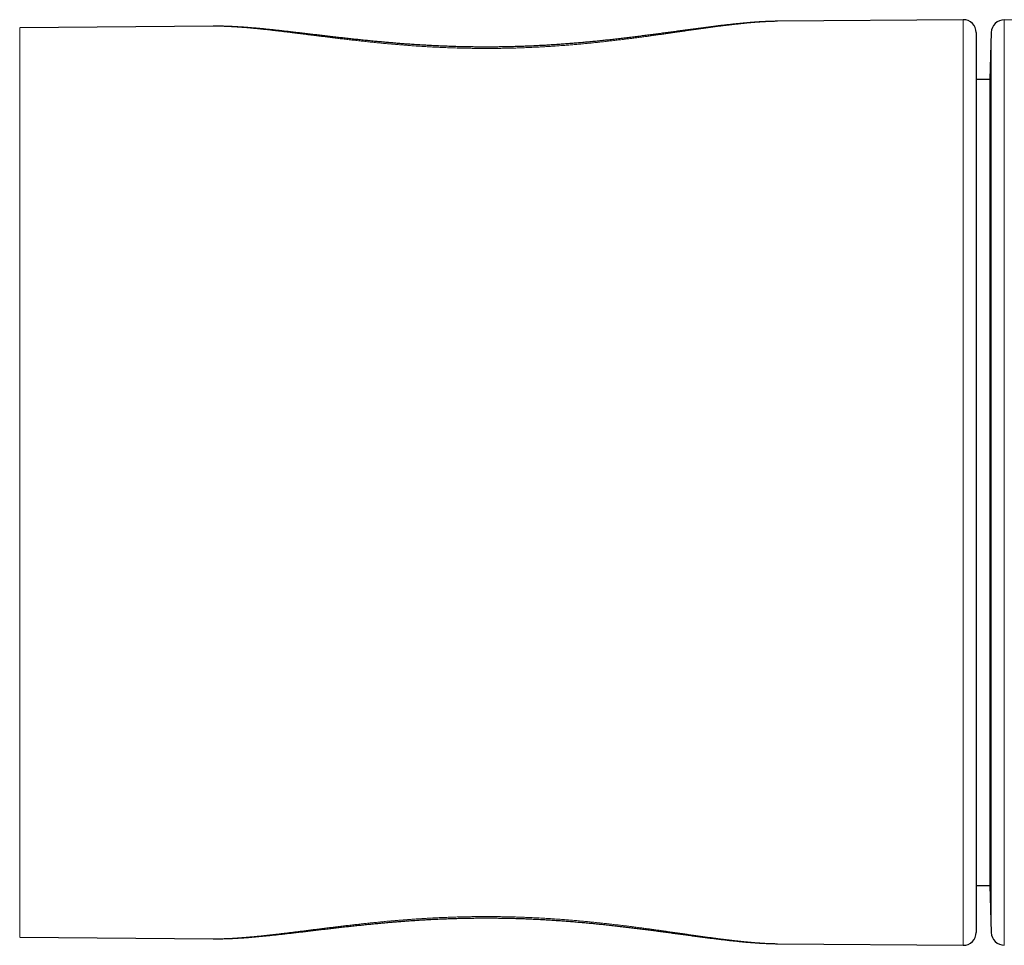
# Model space of a CAD drawing. Header units: millimetres. Extents: x 8 to 424, y 12 to 199.
# Tile 76 of 83: x 182 to 220, y 163 to 199. Entities that reach past the tile are written whole.
import ezdxf

# ---------------------------------------------------------------- set-up
doc = ezdxf.new("R2010")
doc.units = ezdxf.units.MM

msp = doc.modelspace()

# ---------------------------------------------------------------- linework, layer by layer
at = {"color": 7, "linetype": 'Continuous', "lineweight": 30}
for p, q in [((189.048, 198.663), (181.546, 198.597)), ((189.05, 198.663), (189.048, 198.663)), ((189.1, 198.663), (189.05, 198.663)), ((210.942, 198.854), (210.939, 198.854)), ((218.146, 198.917), (210.942, 198.854)), ((268.671, 198.481), (219.739, 198.909)), ((219.739, 198.909), (219.739, 198.909)), ((218.651, 198.417), (218.651, 163.501)), ((219.235, 198.423), (219.183, 196.601)), ((219.235, 198.423), (219.235, 198.423)), ((219.183, 196.601), (218.651, 196.601)), ((218.651, 165.316), (219.183, 165.316)), ((219.183, 165.316), (219.235, 163.494)), ((181.546, 163.32), (189.048, 163.255)), ((189.048, 163.255), (189.049, 163.255)), ((210.94, 163.064), (210.942, 163.064)), ((210.942, 163.064), (218.146, 163.001))]:
    msp.add_line(p, q, dxfattribs=at)
at = {"color": 252, "linetype": 'Continuous', "lineweight": 0}
for p, q in [((218.146, 163.001), (218.146, 198.917)), ((181.546, 198.597), (181.546, 163.32))]:
    msp.add_line(p, q, dxfattribs=at)
at = {"color": 7, "linetype": 'Continuous', "lineweight": 30}
for centre, start, end in [((218.151, 198.417), 0, 90.5), ((219.735, 198.409), 89.4987, 178.4084), ((218.151, 163.501), 269.5, 0), ((219.735, 163.509), 181.6244, 270.5015)]:
    msp.add_arc(centre, 0.5, start, end, dxfattribs=at)
at = {"color": 252, "linetype": 'Continuous', "lineweight": 0}
for points, knots in [([(210.939, 198.854), (210.925, 198.853), (210.867, 198.853), (210.761, 198.851), (210.622, 198.846), (210.478, 198.84), (210.332, 198.831), (210.182, 198.821), (210.029, 198.809), (209.874, 198.796), (209.724, 198.782), (209.581, 198.768), (209.445, 198.753), (209.307, 198.738), (209.167, 198.722), (209.026, 198.705), (208.872, 198.686), (208.706, 198.665), (208.527, 198.641), (208.345, 198.617), (208.161, 198.592), (207.974, 198.566), (207.784, 198.539), (207.591, 198.512), (207.396, 198.484), (207.199, 198.456), (207.01, 198.429), (206.83, 198.403), (206.658, 198.379), (206.485, 198.354), (206.311, 198.33), (206.135, 198.306), (205.965, 198.282), (205.802, 198.26), (205.645, 198.239), (205.488, 198.219), (205.329, 198.198), (205.169, 198.178), (205, 198.157), (204.82, 198.135), (204.63, 198.112), (204.439, 198.09), (204.246, 198.068), (204.052, 198.047), (203.857, 198.027), (203.661, 198.007), (203.461, 197.987), (203.258, 197.968), (203.052, 197.95), (202.844, 197.933), (202.636, 197.917), (202.426, 197.901), (202.229, 197.887), (202.044, 197.876), (201.871, 197.865), (201.698, 197.856), (201.507, 197.846), (201.298, 197.836), (201.07, 197.827), (200.842, 197.819), (200.614, 197.813), (200.384, 197.807), (200.154, 197.804), (199.924, 197.801), (199.699, 197.8), (199.479, 197.801), (199.263, 197.802), (199.048, 197.805), (198.833, 197.809), (198.618, 197.814), (198.403, 197.82), (198.189, 197.828), (197.99, 197.836), (197.807, 197.844), (197.639, 197.852), (197.472, 197.861), (197.305, 197.871), (197.139, 197.881), (196.957, 197.893), (196.76, 197.906), (196.548, 197.922), (196.337, 197.939), (196.128, 197.956), (195.919, 197.974), (195.711, 197.994), (195.503, 198.013), (195.297, 198.034), (195.092, 198.055), (194.888, 198.077), (194.684, 198.099), (194.481, 198.122), (194.28, 198.145), (194.08, 198.168), (193.882, 198.192), (193.685, 198.216), (193.489, 198.24), (193.295, 198.264), (193.103, 198.288), (192.926, 198.31), (192.764, 198.33), (192.617, 198.349), (192.47, 198.367), (192.325, 198.386), (192.181, 198.404), (192.031, 198.422), (191.874, 198.442), (191.711, 198.461), (191.55, 198.48), (191.39, 198.499), (191.233, 198.517), (191.077, 198.534), (190.923, 198.55), (190.77, 198.566), (190.616, 198.581), (190.464, 198.595), (190.313, 198.608), (190.165, 198.619), (190.019, 198.63), (189.884, 198.639), (189.76, 198.645), (189.646, 198.651), (189.534, 198.656), (189.424, 198.659), (189.315, 198.662), (189.209, 198.663), (189.12, 198.663), (189.068, 198.663), (189.05, 198.663)], [0, 0, 0, 0, 0.002799, 0.011717, 0.020635, 0.029654, 0.038674, 0.047693, 0.056737, 0.065783, 0.074827, 0.082372, 0.089917, 0.097462, 0.10502, 0.11258, 0.120138, 0.129319, 0.138501, 0.147684, 0.156866, 0.166046, 0.175295, 0.184546, 0.193797, 0.203048, 0.212297, 0.2201, 0.227904, 0.235707, 0.243525, 0.251344, 0.259162, 0.265961, 0.272759, 0.279558, 0.286366, 0.293175, 0.299984, 0.307941, 0.3159, 0.323858, 0.331815, 0.339803, 0.347793, 0.355782, 0.36377, 0.37206, 0.38035, 0.38864, 0.396951, 0.405262, 0.413573, 0.420353, 0.427132, 0.433917, 0.440702, 0.449577, 0.458454, 0.46733, 0.476205, 0.48513, 0.494056, 0.502982, 0.511906, 0.520267, 0.52863, 0.536993, 0.545354, 0.553756, 0.56216, 0.570564, 0.578966, 0.585576, 0.592186, 0.598796, 0.605416, 0.612037, 0.618658, 0.627177, 0.635699, 0.644221, 0.652743, 0.661262, 0.669844, 0.678427, 0.687011, 0.695594, 0.704176, 0.712864, 0.721555, 0.730246, 0.738936, 0.747625, 0.756373, 0.765124, 0.773874, 0.782625, 0.791374, 0.798285, 0.805198, 0.812109, 0.819032, 0.825954, 0.832877, 0.840965, 0.849054, 0.857143, 0.865231, 0.873349, 0.881468, 0.889588, 0.897706, 0.906123, 0.914541, 0.922959, 0.931396, 0.939834, 0.948271, 0.95515, 0.962029, 0.968913, 0.975798, 0.982667, 0.989536, 0.996405, 1, 1, 1, 1]), ([(219.739, 198.909), (219.739, 198.908), (219.739, 198.908), (219.739, 198.902), (219.739, 198.893), (219.739, 198.881), (219.739, 198.864), (219.739, 198.844), (219.739, 198.819), (219.739, 198.79), (219.739, 198.756), (219.739, 198.718), (219.739, 198.68), (219.739, 198.643), (219.739, 198.608), (219.739, 198.572), (219.739, 198.533), (219.739, 198.492), (219.739, 198.446), (219.739, 198.396), (219.739, 198.341), (219.739, 198.284), (219.739, 198.223), (219.739, 198.16), (219.739, 198.094), (219.739, 198.025), (219.739, 197.953), (219.739, 197.878), (219.739, 197.8), (219.739, 197.719), (219.739, 197.635), (219.739, 197.548), (219.739, 197.459), (219.739, 197.366), (219.739, 197.275), (219.739, 197.185), (219.739, 197.097), (219.739, 197.006), (219.739, 196.914), (219.739, 196.819), (219.739, 196.723), (219.739, 196.627), (219.739, 196.531), (219.739, 196.432), (219.739, 196.332), (219.739, 196.229), (219.739, 196.12), (219.739, 196.003), (219.739, 195.879), (219.739, 195.752), (219.739, 195.623), (219.739, 195.492), (219.739, 195.358), (219.739, 195.221), (219.739, 195.082), (219.739, 194.94), (219.739, 194.794), (219.739, 194.646), (219.739, 194.496), (219.739, 194.343), (219.739, 194.188), (219.739, 194.031), (219.739, 193.878), (219.739, 193.729), (219.739, 193.585), (219.739, 193.439), (219.739, 193.291), (219.739, 193.142), (219.739, 192.993), (219.739, 192.845), (219.739, 192.697), (219.739, 192.548), (219.739, 192.397), (219.739, 192.245), (219.739, 192.084), (219.739, 191.914), (219.739, 191.734), (219.739, 191.553), (219.739, 191.37), (219.739, 191.185), (219.739, 190.998), (219.739, 190.81), (219.739, 190.619), (219.739, 190.425), (219.739, 190.229), (219.739, 190.031), (219.739, 189.831), (219.739, 189.63), (219.739, 189.427), (219.739, 189.223), (219.739, 189.025), (219.739, 188.834), (219.739, 188.65), (219.739, 188.465), (219.739, 188.279), (219.739, 188.092), (219.739, 187.905), (219.739, 187.719), (219.739, 187.533), (219.739, 187.346), (219.739, 187.158), (219.739, 186.969), (219.739, 186.758), (219.739, 186.525), (219.739, 186.269), (219.739, 186.012), (219.739, 185.754), (219.739, 185.494), (219.739, 185.233), (219.739, 184.971), (219.739, 184.708), (219.739, 184.444), (219.739, 184.179), (219.739, 183.914), (219.739, 183.648), (219.739, 183.381), (219.739, 183.112), (219.739, 182.843), (219.739, 182.574), (219.739, 182.304), (219.739, 182.04), (219.739, 181.783), (219.739, 181.533), (219.739, 181.283), (219.739, 181.033), (219.739, 180.782), (219.739, 180.532), (219.739, 180.282), (219.739, 180.032), (219.739, 179.782), (219.739, 179.531), (219.739, 179.278), (219.739, 179.024), (219.739, 178.771), (219.739, 178.517), (219.739, 178.283), (219.739, 178.067), (219.739, 177.869), (219.739, 177.672), (219.739, 177.475), (219.739, 177.278), (219.739, 177.06), (219.739, 176.821), (219.739, 176.56), (219.739, 176.3), (219.739, 176.041), (219.739, 175.783), (219.739, 175.525), (219.739, 175.269), (219.739, 175.014), (219.739, 174.761), (219.739, 174.509), (219.739, 174.258), (219.739, 174.009), (219.739, 173.761), (219.739, 173.514), (219.739, 173.268), (219.739, 173.024), (219.739, 172.782), (219.739, 172.564), (219.739, 172.369), (219.739, 172.198), (219.739, 172.027), (219.739, 171.857), (219.739, 171.688), (219.739, 171.512), (219.739, 171.329), (219.739, 171.139), (219.739, 170.951), (219.739, 170.765), (219.739, 170.579), (219.739, 170.396), (219.739, 170.214), (219.739, 170.032), (219.739, 169.851), (219.739, 169.671), (219.739, 169.493), (219.739, 169.317), (219.739, 169.142), (219.739, 168.97), (219.739, 168.799), (219.739, 168.636), (219.739, 168.482), (219.739, 168.336), (219.739, 168.192), (219.739, 168.049), (219.739, 167.908), (219.739, 167.77), (219.739, 167.636), (219.739, 167.506), (219.739, 167.376), (219.739, 167.249), (219.739, 167.123), (219.739, 166.992), (219.739, 166.858), (219.739, 166.719), (219.739, 166.583), (219.739, 166.449), (219.739, 166.317), (219.739, 166.187), (219.739, 166.06), (219.739, 165.934), (219.739, 165.81), (219.739, 165.688), (219.739, 165.568), (219.739, 165.45), (219.739, 165.336), (219.739, 165.223), (219.739, 165.113), (219.739, 165.01), (219.739, 164.914), (219.739, 164.823), (219.739, 164.735), (219.739, 164.648), (219.739, 164.564), (219.739, 164.483), (219.739, 164.405), (219.739, 164.33), (219.739, 164.257), (219.739, 164.186), (219.739, 164.117), (219.739, 164.047), (219.739, 163.976), (219.739, 163.904), (219.739, 163.835), (219.739, 163.769), (219.739, 163.705), (219.739, 163.644), (219.739, 163.585), (219.739, 163.53), (219.739, 163.476), (219.739, 163.425), (219.739, 163.377), (219.739, 163.332), (219.739, 163.29), (219.739, 163.251), (219.739, 163.215), (219.739, 163.182), (219.739, 163.154), (219.739, 163.129), (219.739, 163.107), (219.739, 163.086), (219.739, 163.069), (219.739, 163.052), (219.739, 163.038), (219.739, 163.026), (219.739, 163.017), (219.739, 163.011), (219.739, 163.008), (219.739, 163.009), (219.739, 163.009)], [0, 0, 0, 0, 0.004185, 0.008794, 0.013403, 0.018026, 0.022651, 0.027275, 0.031899, 0.036767, 0.041635, 0.046507, 0.05138, 0.05486, 0.058341, 0.061821, 0.065305, 0.06879, 0.072274, 0.076275, 0.080277, 0.084278, 0.088279, 0.092291, 0.096302, 0.100314, 0.104325, 0.108409, 0.112492, 0.116576, 0.120659, 0.124753, 0.128847, 0.132942, 0.137036, 0.140656, 0.144276, 0.147895, 0.151519, 0.155144, 0.158768, 0.162248, 0.165729, 0.169209, 0.172693, 0.176178, 0.179662, 0.183663, 0.187665, 0.191666, 0.195667, 0.199679, 0.20369, 0.207702, 0.211713, 0.215796, 0.21988, 0.223964, 0.228047, 0.232141, 0.236235, 0.24033, 0.244424, 0.248044, 0.251664, 0.255283, 0.258907, 0.262532, 0.266156, 0.269636, 0.273117, 0.276597, 0.280081, 0.283566, 0.28705, 0.291051, 0.295053, 0.299054, 0.303055, 0.307067, 0.311078, 0.31509, 0.319101, 0.323184, 0.327268, 0.331352, 0.335435, 0.339529, 0.343623, 0.347718, 0.351812, 0.355432, 0.359052, 0.362671, 0.366295, 0.36992, 0.373544, 0.377097, 0.380651, 0.384204, 0.387762, 0.39132, 0.394877, 0.399638, 0.404398, 0.409159, 0.41392, 0.418697, 0.423475, 0.428253, 0.43303, 0.437806, 0.442583, 0.44736, 0.452137, 0.456913, 0.461716, 0.46652, 0.471324, 0.476128, 0.480931, 0.485369, 0.489808, 0.494247, 0.498686, 0.503124, 0.507562, 0.512001, 0.51644, 0.520878, 0.525316, 0.529842, 0.534369, 0.538896, 0.543423, 0.547949, 0.551503, 0.555056, 0.55861, 0.562167, 0.565725, 0.569283, 0.574043, 0.578804, 0.583565, 0.588325, 0.593102, 0.59788, 0.602658, 0.607436, 0.612212, 0.616989, 0.621766, 0.626542, 0.631318, 0.636122, 0.640925, 0.64573, 0.650534, 0.655337, 0.658817, 0.662298, 0.665778, 0.669263, 0.672747, 0.676231, 0.680232, 0.684234, 0.688235, 0.692236, 0.696248, 0.700259, 0.704271, 0.708282, 0.712366, 0.716449, 0.720533, 0.724616, 0.72871, 0.732804, 0.736899, 0.740993, 0.744613, 0.748233, 0.751852, 0.755477, 0.759101, 0.762725, 0.766205, 0.769686, 0.773166, 0.776651, 0.780135, 0.783619, 0.78762, 0.791622, 0.795623, 0.799624, 0.803636, 0.807647, 0.811659, 0.81567, 0.819754, 0.823837, 0.827921, 0.832004, 0.836098, 0.840192, 0.844287, 0.848381, 0.852001, 0.855621, 0.85924, 0.862865, 0.866489, 0.870113, 0.873593, 0.877074, 0.880554, 0.884039, 0.887523, 0.891007, 0.895008, 0.89901, 0.903011, 0.907012, 0.911024, 0.915035, 0.919047, 0.923058, 0.927142, 0.931225, 0.935309, 0.939392, 0.943486, 0.94758, 0.951675, 0.955769, 0.959389, 0.963009, 0.966628, 0.970252, 0.973877, 0.977501, 0.981685, 0.98587, 0.990055, 0.994246, 0.998437, 1, 1, 1, 1]), ([(219.235, 163.494), (219.235, 163.495), (219.235, 163.495), (219.235, 163.5), (219.235, 163.509), (219.235, 163.521), (219.235, 163.537), (219.235, 163.556), (219.235, 163.578), (219.235, 163.603), (219.235, 163.632), (219.235, 163.664), (219.235, 163.699), (219.235, 163.738), (219.235, 163.78), (219.235, 163.826), (219.235, 163.875), (219.235, 163.928), (219.235, 163.984), (219.235, 164.043), (219.235, 164.106), (219.235, 164.172), (219.235, 164.242), (219.235, 164.315), (219.235, 164.393), (219.235, 164.473), (219.235, 164.557), (219.235, 164.645), (219.235, 164.736), (219.235, 164.83), (219.235, 164.926), (219.235, 165.025), (219.235, 165.125), (219.235, 165.228), (219.235, 165.335), (219.235, 165.444), (219.235, 165.557), (219.235, 165.673), (219.235, 165.792), (219.235, 165.915), (219.235, 166.04), (219.235, 166.169), (219.235, 166.301), (219.235, 166.436), (219.235, 166.573), (219.235, 166.714), (219.235, 166.858), (219.235, 167.006), (219.235, 167.157), (219.235, 167.311), (219.235, 167.468), (219.235, 167.628), (219.235, 167.791), (219.235, 167.957), (219.235, 168.13), (219.235, 168.31), (219.235, 168.497), (219.235, 168.688), (219.235, 168.871), (219.235, 169.045), (219.235, 169.21), (219.235, 169.378), (219.235, 169.547), (219.235, 169.718), (219.235, 169.892), (219.235, 170.067), (219.235, 170.244), (219.235, 170.424), (219.235, 170.606), (219.235, 170.793), (219.235, 170.983), (219.235, 171.175), (219.235, 171.37), (219.235, 171.565), (219.235, 171.763), (219.235, 171.963), (219.235, 172.163), (219.235, 172.364), (219.235, 172.566), (219.235, 172.781), (219.235, 173.009), (219.235, 173.25), (219.235, 173.494), (219.235, 173.725), (219.235, 173.944), (219.235, 174.15), (219.235, 174.358), (219.235, 174.566), (219.235, 174.776), (219.235, 174.988), (219.235, 175.2), (219.235, 175.414), (219.235, 175.628), (219.235, 175.853), (219.235, 176.088), (219.235, 176.334), (219.235, 176.581), (219.235, 176.828), (219.235, 177.077), (219.235, 177.328), (219.235, 177.579), (219.235, 177.831), (219.235, 178.084), (219.235, 178.337), (219.235, 178.589), (219.235, 178.84), (219.235, 179.094), (219.235, 179.351), (219.235, 179.61), (219.235, 179.869), (219.235, 180.128), (219.235, 180.391), (219.235, 180.657), (219.235, 180.927), (219.235, 181.196), (219.235, 181.466), (219.235, 181.735), (219.235, 182.004), (219.235, 182.274), (219.235, 182.543), (219.235, 182.811), (219.235, 183.064), (219.235, 183.302), (219.235, 183.525), (219.235, 183.747), (219.235, 183.968), (219.235, 184.19), (219.235, 184.411), (219.235, 184.632), (219.235, 184.852), (219.235, 185.072), (219.235, 185.301), (219.235, 185.538), (219.235, 185.784), (219.235, 186.029), (219.235, 186.273), (219.235, 186.516), (219.235, 186.758), (219.235, 186.999), (219.235, 187.24), (219.235, 187.479), (219.235, 187.72), (219.235, 187.964), (219.235, 188.21), (219.235, 188.455), (219.235, 188.684), (219.235, 188.899), (219.235, 189.098), (219.235, 189.296), (219.235, 189.493), (219.235, 189.689), (219.235, 189.883), (219.235, 190.077), (219.235, 190.268), (219.235, 190.459), (219.235, 190.655), (219.235, 190.859), (219.235, 191.068), (219.235, 191.275), (219.235, 191.48), (219.235, 191.683), (219.235, 191.884), (219.235, 192.083), (219.235, 192.28), (219.235, 192.474), (219.235, 192.669), (219.235, 192.865), (219.235, 193.061), (219.235, 193.254), (219.235, 193.434), (219.235, 193.6), (219.235, 193.754), (219.235, 193.906), (219.235, 194.056), (219.235, 194.204), (219.235, 194.349), (219.235, 194.493), (219.235, 194.635), (219.235, 194.774), (219.235, 194.917), (219.235, 195.063), (219.235, 195.212), (219.235, 195.358), (219.235, 195.501), (219.235, 195.641), (219.235, 195.778), (219.235, 195.913), (219.235, 196.044), (219.235, 196.171), (219.235, 196.293), (219.235, 196.41), (219.235, 196.52), (219.235, 196.628), (219.235, 196.733), (219.235, 196.835), (219.235, 196.934), (219.235, 197.031), (219.235, 197.124), (219.235, 197.215), (219.235, 197.303), (219.235, 197.388), (219.235, 197.469), (219.235, 197.548), (219.235, 197.623), (219.235, 197.695), (219.235, 197.764), (219.235, 197.83), (219.235, 197.893), (219.235, 197.952), (219.235, 198.008), (219.235, 198.06), (219.235, 198.109), (219.235, 198.155), (219.235, 198.196), (219.235, 198.234), (219.235, 198.268), (219.235, 198.298), (219.235, 198.325), (219.235, 198.349), (219.235, 198.37), (219.235, 198.387), (219.235, 198.401), (219.235, 198.412), (219.235, 198.419), (219.235, 198.423), (219.235, 198.423), (219.235, 198.423)], [0, 0, 0, 0, 0.004265, 0.008823, 0.013382, 0.01794, 0.022498, 0.026892, 0.031287, 0.035682, 0.040077, 0.044472, 0.048866, 0.053316, 0.057767, 0.062218, 0.066668, 0.071118, 0.07559, 0.080063, 0.084535, 0.089008, 0.09348, 0.098023, 0.102566, 0.10711, 0.111653, 0.116211, 0.12077, 0.125328, 0.129886, 0.13428, 0.138675, 0.14307, 0.147465, 0.15186, 0.156254, 0.160704, 0.165155, 0.169606, 0.174056, 0.178506, 0.182978, 0.187451, 0.191923, 0.196396, 0.200868, 0.205411, 0.209955, 0.214498, 0.219041, 0.223599, 0.228158, 0.232716, 0.237274, 0.242193, 0.247112, 0.252031, 0.256949, 0.261046, 0.265142, 0.269239, 0.273336, 0.277432, 0.281545, 0.285659, 0.289773, 0.293887, 0.298, 0.302246, 0.306492, 0.310739, 0.314985, 0.319243, 0.323502, 0.327761, 0.332019, 0.336233, 0.340448, 0.344662, 0.349581, 0.3545, 0.359419, 0.364338, 0.368434, 0.37253, 0.376627, 0.380724, 0.38482, 0.388933, 0.393047, 0.397161, 0.401275, 0.405388, 0.410041, 0.414695, 0.419349, 0.424003, 0.428656, 0.433335, 0.438014, 0.442693, 0.447372, 0.45205, 0.456672, 0.461294, 0.465915, 0.470652, 0.475389, 0.480126, 0.484863, 0.489599, 0.494509, 0.499421, 0.504333, 0.509246, 0.514157, 0.519068, 0.523987, 0.528906, 0.533825, 0.538743, 0.54284, 0.546936, 0.551033, 0.55513, 0.559226, 0.563339, 0.567453, 0.571567, 0.575681, 0.579794, 0.584447, 0.589101, 0.593755, 0.598409, 0.603062, 0.60774, 0.612419, 0.617099, 0.621778, 0.626456, 0.631375, 0.636294, 0.641213, 0.646131, 0.650228, 0.654324, 0.658421, 0.662518, 0.666614, 0.670727, 0.674841, 0.678955, 0.683069, 0.687182, 0.691835, 0.696489, 0.701143, 0.705797, 0.71045, 0.715128, 0.719807, 0.724487, 0.729166, 0.733844, 0.738763, 0.743682, 0.748601, 0.753519, 0.757616, 0.761712, 0.765809, 0.769906, 0.774002, 0.778115, 0.782229, 0.786343, 0.790457, 0.79457, 0.799223, 0.803877, 0.808531, 0.813185, 0.817838, 0.822516, 0.827195, 0.831875, 0.836554, 0.841232, 0.845622, 0.850012, 0.854402, 0.858792, 0.863195, 0.867599, 0.872002, 0.876406, 0.880874, 0.885343, 0.889813, 0.894281, 0.898764, 0.903248, 0.907731, 0.912214, 0.916757, 0.921301, 0.925844, 0.930387, 0.934945, 0.939504, 0.944062, 0.94862, 0.953014, 0.957409, 0.961804, 0.966199, 0.970594, 0.974988, 0.979422, 0.983856, 0.98829, 0.992724, 0.997171, 1, 1, 1, 1]), ([(190.61, 163.336), (190.659, 163.341), (190.757, 163.35), (190.907, 163.365), (191.058, 163.381), (191.212, 163.398), (191.368, 163.416), (191.526, 163.434), (191.686, 163.453), (191.848, 163.473), (192.013, 163.493), (192.179, 163.513), (192.347, 163.534), (192.521, 163.556), (192.702, 163.579), (192.888, 163.602), (193.077, 163.626), (193.267, 163.65), (193.46, 163.674), (193.655, 163.698), (193.852, 163.722), (194.051, 163.746), (194.252, 163.769), (194.451, 163.792), (194.648, 163.814), (194.843, 163.836), (195.039, 163.857), (195.237, 163.877), (195.436, 163.897), (195.637, 163.917), (195.839, 163.936), (196.02, 163.952), (196.18, 163.965), (196.317, 163.977), (196.456, 163.988), (196.604, 163.999), (196.762, 164.011), (196.931, 164.023), (197.1, 164.034), (197.27, 164.044), (197.441, 164.054), (197.622, 164.064), (197.813, 164.074), (198.014, 164.082), (198.216, 164.09), (198.419, 164.097), (198.622, 164.103), (198.826, 164.108), (199.031, 164.112), (199.238, 164.115), (199.448, 164.116), (199.661, 164.117), (199.875, 164.116), (200.088, 164.114), (200.302, 164.111), (200.503, 164.107), (200.69, 164.103), (200.864, 164.097), (201.038, 164.091), (201.227, 164.084), (201.43, 164.075), (201.647, 164.064), (201.864, 164.052), (202.08, 164.039), (202.296, 164.025), (202.512, 164.01), (202.727, 163.994), (202.942, 163.976), (203.156, 163.958), (203.365, 163.939), (203.569, 163.92), (203.77, 163.9), (203.969, 163.879), (204.167, 163.858), (204.364, 163.836), (204.561, 163.813), (204.756, 163.79), (204.929, 163.769), (205.08, 163.751), (205.209, 163.735), (205.337, 163.718), (205.48, 163.7), (205.636, 163.679), (205.805, 163.657), (205.973, 163.634), (206.14, 163.611), (206.306, 163.588), (206.482, 163.563), (206.669, 163.537), (206.865, 163.509), (207.059, 163.482), (207.251, 163.454), (207.442, 163.427), (207.631, 163.4), (207.818, 163.374), (208.002, 163.348), (208.185, 163.322), (208.356, 163.299), (208.515, 163.278), (208.664, 163.258), (208.81, 163.239), (208.955, 163.221), (209.099, 163.204), (209.247, 163.186), (209.398, 163.169), (209.554, 163.152), (209.707, 163.137), (209.853, 163.123), (209.991, 163.111), (210.123, 163.101), (210.252, 163.091), (210.38, 163.083), (210.505, 163.076), (210.629, 163.071), (210.75, 163.067), (210.854, 163.064), (210.916, 163.064), (210.94, 163.064)], [0, 0, 0, 0, 0.008846, 0.017694, 0.026541, 0.035387, 0.044266, 0.053146, 0.062026, 0.070905, 0.079821, 0.088738, 0.097662, 0.106586, 0.116168, 0.125751, 0.135335, 0.144919, 0.1545, 0.164146, 0.173795, 0.183444, 0.193092, 0.202738, 0.211887, 0.221037, 0.230187, 0.239336, 0.248523, 0.257712, 0.2669, 0.276087, 0.282259, 0.28843, 0.294604, 0.300778, 0.308236, 0.315694, 0.323151, 0.330622, 0.338092, 0.345563, 0.354302, 0.363042, 0.371782, 0.380521, 0.389298, 0.398077, 0.406855, 0.415632, 0.424758, 0.433884, 0.443009, 0.452159, 0.46131, 0.47046, 0.477931, 0.485402, 0.492879, 0.500356, 0.509728, 0.519103, 0.528479, 0.537853, 0.547226, 0.556671, 0.566118, 0.575566, 0.585013, 0.594457, 0.603423, 0.612389, 0.621355, 0.63032, 0.639323, 0.648326, 0.657329, 0.666332, 0.672379, 0.678427, 0.684477, 0.690527, 0.698637, 0.706748, 0.714859, 0.722983, 0.731109, 0.739233, 0.749093, 0.758956, 0.768818, 0.778681, 0.788541, 0.79847, 0.808402, 0.818335, 0.828266, 0.838196, 0.846568, 0.854941, 0.863313, 0.8717, 0.880088, 0.888476, 0.897956, 0.907436, 0.916926, 0.926417, 0.93495, 0.943485, 0.952019, 0.960553, 0.969118, 0.977685, 0.986251, 0.994817, 1, 1, 1, 1]), ([(189.049, 163.255), (189.055, 163.255), (189.1, 163.254), (189.184, 163.254), (189.303, 163.255), (189.424, 163.258), (189.547, 163.262), (189.672, 163.267), (189.8, 163.274), (189.929, 163.282), (190.061, 163.29), (190.195, 163.3), (190.331, 163.311), (190.469, 163.323), (190.563, 163.332), (190.61, 163.336)], [0, 0, 0, 0, 0.0134, 0.095359, 0.177322, 0.259281, 0.341225, 0.42342, 0.505623, 0.587827, 0.670022, 0.752512, 0.835011, 0.91751, 1, 1, 1, 1])]:
    msp.add_open_spline(points, degree=3, knots=knots, dxfattribs=at)
at = {"color": 7, "linetype": 'Continuous', "lineweight": 30}
for points, knots in [([(210.939, 198.854), (210.937, 198.854), (210.908, 198.854), (210.852, 198.853), (210.771, 198.851), (210.689, 198.849), (210.606, 198.846), (210.523, 198.843), (210.439, 198.839), (210.355, 198.834), (210.27, 198.83), (210.185, 198.824), (210.099, 198.818), (210.012, 198.812), (209.925, 198.805), (209.837, 198.798), (209.749, 198.791), (209.66, 198.783), (209.571, 198.775), (209.481, 198.766), (209.39, 198.757), (209.299, 198.747), (209.207, 198.738), (209.115, 198.728), (209.022, 198.717), (208.929, 198.707), (208.835, 198.696), (208.741, 198.685), (208.645, 198.673), (208.55, 198.661), (208.454, 198.649), (208.358, 198.637), (208.261, 198.625), (208.163, 198.613), (208.066, 198.6), (207.967, 198.587), (207.868, 198.574), (207.769, 198.561), (207.669, 198.547), (207.569, 198.534), (207.468, 198.52), (207.366, 198.507), (207.264, 198.493), (207.162, 198.479), (207.059, 198.465), (206.955, 198.451), (206.852, 198.437), (206.748, 198.423), (206.643, 198.409), (206.539, 198.395), (206.433, 198.381), (206.328, 198.367), (206.222, 198.353), (206.116, 198.339), (206.01, 198.325), (205.903, 198.311), (205.796, 198.297), (205.688, 198.284), (205.581, 198.27), (205.473, 198.256), (205.366, 198.243), (205.258, 198.23), (205.149, 198.217), (205.041, 198.204), (204.932, 198.191), (204.823, 198.178), (204.713, 198.165), (204.604, 198.153), (204.494, 198.141), (204.383, 198.128), (204.273, 198.117), (204.163, 198.105), (204.053, 198.093), (203.943, 198.082), (203.832, 198.071), (203.722, 198.06), (203.611, 198.05), (203.5, 198.039), (203.389, 198.029), (203.278, 198.019), (203.167, 198.01), (203.056, 198), (202.944, 197.991), (202.833, 197.982), (202.721, 197.974), (202.61, 197.965), (202.498, 197.957), (202.386, 197.949), (202.273, 197.942), (202.161, 197.935), (202.049, 197.928), (201.937, 197.921), (201.825, 197.915), (201.713, 197.909), (201.601, 197.903), (201.489, 197.898), (201.377, 197.893), (201.265, 197.888), (201.153, 197.883), (201.041, 197.879), (200.929, 197.875), (200.817, 197.872), (200.705, 197.869), (200.594, 197.866), (200.482, 197.863), (200.37, 197.861), (200.258, 197.859), (200.146, 197.857), (200.034, 197.856), (199.922, 197.855), (199.81, 197.855), (199.697, 197.854), (199.585, 197.854), (199.473, 197.854), (199.361, 197.855), (199.249, 197.856), (199.137, 197.857), (199.025, 197.859), (198.913, 197.861), (198.801, 197.863), (198.69, 197.865), (198.578, 197.868), (198.466, 197.871), (198.354, 197.875), (198.243, 197.879), (198.131, 197.883), (198.02, 197.887), (197.908, 197.891), (197.797, 197.896), (197.685, 197.902), (197.573, 197.907), (197.462, 197.913), (197.35, 197.919), (197.239, 197.925), (197.128, 197.932), (197.017, 197.939), (196.905, 197.946), (196.794, 197.954), (196.683, 197.961), (196.572, 197.969), (196.462, 197.977), (196.351, 197.986), (196.242, 197.994), (196.132, 198.003), (196.022, 198.012), (195.912, 198.022), (195.802, 198.031), (195.692, 198.041), (195.583, 198.051), (195.473, 198.061), (195.364, 198.071), (195.255, 198.082), (195.146, 198.093), (195.037, 198.103), (194.929, 198.114), (194.82, 198.126), (194.712, 198.137), (194.604, 198.148), (194.496, 198.16), (194.389, 198.171), (194.282, 198.183), (194.175, 198.195), (194.068, 198.207), (193.962, 198.219), (193.856, 198.231), (193.75, 198.243), (193.644, 198.255), (193.539, 198.268), (193.434, 198.28), (193.329, 198.292), (193.225, 198.305), (193.121, 198.317), (193.018, 198.329), (192.915, 198.341), (192.812, 198.353), (192.71, 198.365), (192.608, 198.378), (192.507, 198.39), (192.406, 198.401), (192.305, 198.413), (192.205, 198.425), (192.106, 198.436), (192.007, 198.448), (191.908, 198.459), (191.811, 198.47), (191.713, 198.481), (191.616, 198.492), (191.52, 198.502), (191.424, 198.512), (191.328, 198.522), (191.233, 198.532), (191.139, 198.542), (191.045, 198.551), (190.951, 198.56), (190.858, 198.569), (190.765, 198.578), (190.673, 198.586), (190.582, 198.594), (190.491, 198.601), (190.4, 198.608), (190.311, 198.615), (190.222, 198.621), (190.133, 198.627), (190.045, 198.633), (189.958, 198.638), (189.871, 198.643), (189.786, 198.647), (189.701, 198.651), (189.617, 198.654), (189.533, 198.657), (189.449, 198.659), (189.365, 198.661), (189.282, 198.662), (189.199, 198.663), (189.14, 198.663), (189.109, 198.663), (189.105, 198.663)], [0, 0, 0, 0, 0.00043, 0.005378, 0.01032, 0.015253, 0.02024, 0.025187, 0.030132, 0.035075, 0.040018, 0.044959, 0.049899, 0.054838, 0.059777, 0.064716, 0.069575, 0.074502, 0.079426, 0.084348, 0.089265, 0.094177, 0.099082, 0.103979, 0.108866, 0.113741, 0.118603, 0.123522, 0.128403, 0.133278, 0.138147, 0.14301, 0.147868, 0.152722, 0.157571, 0.162417, 0.167259, 0.172098, 0.176935, 0.18177, 0.186603, 0.191435, 0.196266, 0.201097, 0.205927, 0.210759, 0.215591, 0.220379, 0.225178, 0.229972, 0.23476, 0.239542, 0.244318, 0.249088, 0.253851, 0.258608, 0.263358, 0.268095, 0.272819, 0.277533, 0.28224, 0.286939, 0.291632, 0.296318, 0.300998, 0.305672, 0.310341, 0.315005, 0.319681, 0.324332, 0.328972, 0.3336, 0.338219, 0.342828, 0.347428, 0.352019, 0.356603, 0.361178, 0.365747, 0.370309, 0.374865, 0.379415, 0.383961, 0.388502, 0.39304, 0.397574, 0.402105, 0.406634, 0.411161, 0.415666, 0.420168, 0.424665, 0.429158, 0.433646, 0.43813, 0.442596, 0.447065, 0.451536, 0.455999, 0.460449, 0.464892, 0.46934, 0.473785, 0.478227, 0.482667, 0.487105, 0.491543, 0.49598, 0.500417, 0.504854, 0.509293, 0.513735, 0.518182, 0.522628, 0.527073, 0.531517, 0.535961, 0.540405, 0.544851, 0.549297, 0.553746, 0.558197, 0.562652, 0.567109, 0.571571, 0.576038, 0.58051, 0.584987, 0.589471, 0.593962, 0.59846, 0.602965, 0.60748, 0.611984, 0.6165, 0.621029, 0.62557, 0.630119, 0.634674, 0.63923, 0.643784, 0.648334, 0.652875, 0.657421, 0.662007, 0.666599, 0.671197, 0.675801, 0.680413, 0.685032, 0.68966, 0.694296, 0.698942, 0.703597, 0.708263, 0.712941, 0.717624, 0.722313, 0.727009, 0.731712, 0.736422, 0.741141, 0.745868, 0.750603, 0.755342, 0.760096, 0.76486, 0.769634, 0.774415, 0.779202, 0.783994, 0.78879, 0.793587, 0.798385, 0.80318, 0.808005, 0.812838, 0.817672, 0.822507, 0.827343, 0.832181, 0.837021, 0.841865, 0.846711, 0.851562, 0.856416, 0.861276, 0.86614, 0.87101, 0.875886, 0.880768, 0.885658, 0.890554, 0.895459, 0.900372, 0.905298, 0.910228, 0.915159, 0.920089, 0.92502, 0.929953, 0.934887, 0.939823, 0.944762, 0.949704, 0.954658, 0.959525, 0.964423, 0.969347, 0.974297, 0.979267, 0.984257, 0.989263, 0.994281, 0.99931, 1, 1, 1, 1]), ([(219.183, 196.601), (219.183, 196.601), (219.183, 196.601), (219.183, 196.598), (219.183, 196.595), (219.183, 196.589), (219.183, 196.58), (219.183, 196.567), (219.183, 196.552), (219.183, 196.533), (219.183, 196.512), (219.183, 196.49), (219.183, 196.468), (219.183, 196.447), (219.183, 196.424), (219.183, 196.395), (219.183, 196.36), (219.183, 196.318), (219.183, 196.271), (219.183, 196.222), (219.183, 196.168), (219.183, 196.116), (219.183, 196.065), (219.183, 196.016), (219.183, 195.966), (219.183, 195.913), (219.183, 195.858), (219.183, 195.8), (219.183, 195.737), (219.183, 195.67), (219.183, 195.6), (219.183, 195.528), (219.183, 195.454), (219.183, 195.377), (219.183, 195.298), (219.183, 195.21), (219.183, 195.113), (219.183, 195.007), (219.183, 194.897), (219.183, 194.784), (219.183, 194.668), (219.183, 194.549), (219.183, 194.427), (219.183, 194.302), (219.183, 194.174), (219.183, 194.052), (219.183, 193.937), (219.183, 193.831), (219.183, 193.722), (219.183, 193.612), (219.183, 193.499), (219.183, 193.381), (219.183, 193.258), (219.183, 193.128), (219.183, 192.996), (219.183, 192.862), (219.183, 192.725), (219.183, 192.587), (219.183, 192.446), (219.183, 192.292), (219.183, 192.126), (219.183, 191.945), (219.183, 191.762), (219.183, 191.578), (219.183, 191.396), (219.183, 191.215), (219.183, 191.03), (219.183, 190.844), (219.183, 190.655), (219.183, 190.477), (219.183, 190.313), (219.183, 190.161), (219.183, 190.008), (219.183, 189.853), (219.183, 189.697), (219.183, 189.535), (219.183, 189.366), (219.183, 189.19), (219.183, 189.013), (219.183, 188.834), (219.183, 188.654), (219.183, 188.472), (219.183, 188.289), (219.183, 188.091), (219.183, 187.877), (219.183, 187.648), (219.183, 187.417), (219.183, 187.187), (219.183, 186.961), (219.183, 186.736), (219.183, 186.511), (219.183, 186.283), (219.183, 186.055), (219.183, 185.842), (219.183, 185.645), (219.183, 185.465), (219.183, 185.284), (219.183, 185.102), (219.183, 184.92), (219.183, 184.731), (219.183, 184.536), (219.183, 184.334), (219.183, 184.131), (219.183, 183.927), (219.183, 183.723), (219.183, 183.519), (219.183, 183.313), (219.183, 183.092), (219.183, 182.855), (219.183, 182.603), (219.183, 182.349), (219.183, 182.099), (219.183, 181.852), (219.183, 181.609), (219.183, 181.365), (219.183, 181.134), (219.183, 180.917), (219.183, 180.714), (219.183, 180.51), (219.183, 180.306), (219.183, 180.103), (219.183, 179.899), (219.183, 179.695), (219.183, 179.486), (219.183, 179.272), (219.183, 179.052), (219.183, 178.833), (219.183, 178.614), (219.183, 178.395), (219.183, 178.174), (219.183, 177.951), (219.183, 177.726), (219.183, 177.502), (219.183, 177.279), (219.183, 177.056), (219.183, 176.829), (219.183, 176.6), (219.183, 176.368), (219.183, 176.137), (219.183, 175.907), (219.183, 175.678), (219.183, 175.468), (219.183, 175.275), (219.183, 175.099), (219.183, 174.925), (219.183, 174.751), (219.183, 174.578), (219.183, 174.4), (219.183, 174.218), (219.183, 174.031), (219.183, 173.846), (219.183, 173.662), (219.183, 173.478), (219.183, 173.296), (219.183, 173.116), (219.183, 172.923), (219.183, 172.719), (219.183, 172.503), (219.183, 172.29), (219.183, 172.083), (219.183, 171.881), (219.183, 171.685), (219.183, 171.492), (219.183, 171.3), (219.183, 171.111), (219.183, 170.938), (219.183, 170.78), (219.183, 170.638), (219.183, 170.497), (219.183, 170.358), (219.183, 170.22), (219.183, 170.079), (219.183, 169.935), (219.183, 169.789), (219.183, 169.645), (219.183, 169.502), (219.183, 169.362), (219.183, 169.223), (219.183, 169.087), (219.183, 168.943), (219.183, 168.791), (219.183, 168.633), (219.183, 168.478), (219.183, 168.328), (219.183, 168.184), (219.183, 168.045), (219.183, 167.909), (219.183, 167.777), (219.183, 167.647), (219.183, 167.53), (219.183, 167.425), (219.183, 167.331), (219.183, 167.239), (219.183, 167.149), (219.183, 167.061), (219.183, 166.971), (219.183, 166.878), (219.183, 166.784), (219.183, 166.692), (219.183, 166.603), (219.183, 166.517), (219.183, 166.432), (219.183, 166.35), (219.183, 166.27), (219.183, 166.193), (219.183, 166.119), (219.183, 166.048), (219.183, 165.979), (219.183, 165.913), (219.183, 165.848), (219.183, 165.787), (219.183, 165.73), (219.183, 165.676), (219.183, 165.63), (219.183, 165.59), (219.183, 165.556), (219.183, 165.524), (219.183, 165.495), (219.183, 165.467), (219.183, 165.441), (219.183, 165.417), (219.183, 165.395), (219.183, 165.375), (219.183, 165.358), (219.183, 165.344), (219.183, 165.333), (219.183, 165.324), (219.183, 165.319), (219.183, 165.316), (219.183, 165.316), (219.183, 165.316)], [0, 0, 0, 0, 0.003188, 0.006375, 0.009564, 0.012753, 0.017018, 0.021283, 0.025548, 0.02982, 0.034092, 0.038363, 0.041577, 0.044791, 0.048006, 0.051221, 0.055997, 0.060774, 0.06555, 0.070336, 0.075123, 0.079909, 0.083631, 0.087353, 0.091075, 0.094801, 0.098528, 0.102254, 0.106342, 0.110429, 0.114517, 0.118605, 0.122703, 0.126802, 0.1309, 0.134999, 0.140008, 0.145018, 0.150033, 0.155048, 0.159986, 0.164925, 0.169863, 0.174812, 0.179761, 0.18471, 0.188558, 0.192407, 0.196255, 0.200109, 0.203962, 0.207816, 0.21205, 0.216286, 0.220521, 0.224756, 0.229003, 0.23325, 0.237498, 0.241745, 0.246944, 0.252143, 0.257348, 0.262552, 0.267477, 0.272403, 0.277328, 0.282263, 0.287199, 0.292134, 0.295972, 0.29981, 0.303648, 0.307491, 0.311334, 0.315177, 0.319399, 0.323621, 0.327842, 0.332064, 0.336298, 0.340532, 0.344766, 0.348999, 0.354181, 0.359363, 0.36455, 0.369738, 0.37466, 0.379583, 0.384506, 0.389439, 0.394372, 0.399306, 0.403142, 0.406978, 0.410814, 0.414655, 0.418496, 0.422337, 0.426555, 0.430774, 0.434992, 0.43921, 0.44344, 0.44767, 0.4519, 0.45613, 0.461305, 0.466481, 0.471662, 0.476843, 0.481805, 0.486766, 0.491732, 0.496699, 0.500842, 0.504985, 0.509129, 0.513272, 0.517427, 0.521582, 0.525737, 0.529891, 0.534391, 0.538892, 0.543392, 0.5479, 0.552408, 0.556917, 0.561585, 0.566254, 0.570922, 0.575599, 0.580277, 0.584954, 0.589878, 0.594803, 0.599727, 0.604662, 0.609598, 0.614532, 0.61837, 0.622207, 0.626045, 0.629887, 0.63373, 0.637572, 0.641794, 0.646016, 0.650239, 0.65446, 0.658694, 0.662929, 0.667163, 0.671397, 0.67658, 0.681762, 0.686951, 0.692139, 0.697058, 0.701978, 0.706898, 0.711828, 0.716758, 0.721688, 0.725521, 0.729355, 0.733189, 0.737027, 0.740866, 0.744705, 0.748921, 0.753137, 0.757353, 0.761569, 0.765797, 0.770025, 0.774253, 0.778481, 0.783654, 0.788828, 0.794007, 0.799186, 0.804131, 0.809076, 0.81402, 0.818976, 0.823932, 0.828887, 0.832741, 0.836594, 0.840448, 0.844306, 0.848165, 0.852024, 0.856504, 0.860985, 0.865466, 0.869954, 0.874443, 0.878932, 0.883577, 0.888222, 0.892867, 0.897521, 0.902176, 0.90683, 0.911761, 0.916692, 0.921623, 0.926564, 0.931506, 0.936448, 0.940291, 0.944133, 0.947976, 0.951824, 0.955672, 0.959519, 0.963747, 0.967974, 0.972202, 0.976429, 0.980668, 0.984908, 0.989148, 0.993387, 0.998576, 1, 1, 1, 1]), ([(189.59, 163.262), (189.604, 163.263), (189.646, 163.264), (189.717, 163.267), (189.802, 163.271), (189.888, 163.275), (189.975, 163.28), (190.062, 163.285), (190.149, 163.291), (190.238, 163.297), (190.326, 163.303), (190.416, 163.31), (190.506, 163.317), (190.596, 163.325), (190.688, 163.333), (190.78, 163.341), (190.872, 163.349), (190.965, 163.358), (191.059, 163.367), (191.153, 163.377), (191.248, 163.387), (191.344, 163.396), (191.44, 163.407), (191.536, 163.417), (191.633, 163.428), (191.729, 163.438), (191.827, 163.449), (191.926, 163.46), (192.024, 163.472), (192.124, 163.483), (192.223, 163.495), (192.324, 163.506), (192.424, 163.518), (192.526, 163.53), (192.627, 163.542), (192.729, 163.554), (192.831, 163.566), (192.934, 163.578), (193.037, 163.591), (193.141, 163.603), (193.245, 163.615), (193.349, 163.627), (193.454, 163.64), (193.559, 163.652), (193.664, 163.664), (193.77, 163.676), (193.876, 163.688), (193.982, 163.701), (194.089, 163.713), (194.195, 163.724), (194.302, 163.736), (194.41, 163.748), (194.517, 163.76), (194.625, 163.771), (194.733, 163.783), (194.841, 163.794), (194.95, 163.805), (195.058, 163.816), (195.167, 163.827), (195.277, 163.838), (195.386, 163.848), (195.496, 163.858), (195.606, 163.869), (195.716, 163.878), (195.827, 163.888), (195.937, 163.898), (196.047, 163.907), (196.158, 163.916), (196.269, 163.925), (196.38, 163.934), (196.49, 163.942), (196.601, 163.95), (196.712, 163.958), (196.824, 163.966), (196.935, 163.973), (197.046, 163.98), (197.157, 163.987), (197.268, 163.994), (197.38, 164), (197.491, 164.006), (197.602, 164.012), (197.714, 164.017), (197.826, 164.022), (197.937, 164.027), (198.049, 164.032), (198.161, 164.036), (198.273, 164.04), (198.385, 164.043), (198.497, 164.047), (198.609, 164.05), (198.721, 164.053), (198.832, 164.055), (198.944, 164.057), (199.056, 164.059), (199.168, 164.06), (199.28, 164.062), (199.392, 164.062), (199.504, 164.063), (199.616, 164.063), (199.728, 164.063), (199.84, 164.063), (199.952, 164.062), (200.064, 164.061), (200.176, 164.059), (200.288, 164.058), (200.401, 164.056), (200.513, 164.053), (200.625, 164.051), (200.737, 164.048), (200.849, 164.044), (200.961, 164.041), (201.073, 164.037), (201.185, 164.033), (201.298, 164.028), (201.41, 164.023), (201.522, 164.018), (201.634, 164.012), (201.745, 164.007), (201.856, 164.001), (201.968, 163.994), (202.079, 163.988), (202.191, 163.981), (202.303, 163.973), (202.414, 163.966), (202.525, 163.958), (202.637, 163.95), (202.748, 163.942), (202.859, 163.933), (202.97, 163.924), (203.081, 163.915), (203.193, 163.905), (203.304, 163.896), (203.415, 163.886), (203.526, 163.876), (203.637, 163.865), (203.747, 163.854), (203.858, 163.844), (203.968, 163.833), (204.078, 163.821), (204.188, 163.81), (204.298, 163.798), (204.408, 163.786), (204.517, 163.774), (204.626, 163.762), (204.735, 163.749), (204.845, 163.737), (204.953, 163.724), (205.062, 163.711), (205.171, 163.698), (205.279, 163.685), (205.387, 163.672), (205.495, 163.658), (205.603, 163.645), (205.71, 163.631), (205.817, 163.617), (205.923, 163.604), (206.03, 163.59), (206.136, 163.576), (206.241, 163.562), (206.347, 163.548), (206.452, 163.534), (206.557, 163.52), (206.661, 163.506), (206.765, 163.492), (206.869, 163.478), (206.972, 163.464), (207.075, 163.45), (207.177, 163.436), (207.28, 163.422), (207.381, 163.409), (207.483, 163.395), (207.583, 163.381), (207.684, 163.368), (207.784, 163.355), (207.884, 163.341), (207.983, 163.328), (208.081, 163.315), (208.179, 163.303), (208.277, 163.29), (208.374, 163.278), (208.47, 163.266), (208.566, 163.254), (208.662, 163.242), (208.757, 163.231), (208.852, 163.22), (208.946, 163.209), (209.039, 163.198), (209.131, 163.188), (209.223, 163.178), (209.315, 163.168), (209.406, 163.159), (209.496, 163.15), (209.586, 163.141), (209.675, 163.133), (209.764, 163.125), (209.853, 163.118), (209.94, 163.111), (210.028, 163.104), (210.114, 163.098), (210.2, 163.092), (210.285, 163.087), (210.37, 163.082), (210.454, 163.078), (210.538, 163.074), (210.621, 163.071), (210.703, 163.068), (210.785, 163.066), (210.864, 163.064), (210.915, 163.064), (210.94, 163.064)], [0, 0, 0, 0, 0.0025074, 0.0075956, 0.012677, 0.0177539, 0.0228266, 0.0278954, 0.0329607, 0.0380229, 0.0430823, 0.0481394, 0.0531947, 0.0582485, 0.0633014, 0.0683538, 0.0734063, 0.0784592, 0.083513, 0.0885681, 0.0936251, 0.0986844, 0.1037466, 0.1088135, 0.1137359, 0.1187567, 0.1237721, 0.1287826, 0.1337885, 0.1387903, 0.1437886, 0.1487838, 0.1537764, 0.1587654, 0.1637318, 0.1686905, 0.1736497, 0.1786073, 0.1835616, 0.188511, 0.1934535, 0.1983875, 0.2033113, 0.208223, 0.2131434, 0.2180541, 0.2229536, 0.2278425, 0.2327212, 0.2375902, 0.2424499, 0.2473008, 0.2521433, 0.2569779, 0.2618051, 0.2666254, 0.2714391, 0.2762468, 0.2810489, 0.2858459, 0.2906383, 0.2954265, 0.300211, 0.3049923, 0.3097713, 0.3145161, 0.3192596, 0.3239953, 0.3287238, 0.3334458, 0.3381638, 0.3428556, 0.347553, 0.352247, 0.3569284, 0.3615923, 0.3662442, 0.370896, 0.3755411, 0.38018, 0.3848133, 0.3894416, 0.3940653, 0.398685, 0.4033012, 0.4079142, 0.4125299, 0.4171389, 0.4217415, 0.4263383, 0.4309299, 0.4355168, 0.4400997, 0.444679, 0.4492555, 0.4538296, 0.4584019, 0.462973, 0.4675434, 0.4721138, 0.4766846, 0.4812563, 0.4858295, 0.4904047, 0.4949825, 0.4995635, 0.5041483, 0.5087381, 0.5133025, 0.517874, 0.5224604, 0.527058, 0.5316631, 0.5362723, 0.5408817, 0.5454865, 0.5500831, 0.554668, 0.5592405, 0.5638596, 0.5684785, 0.5731013, 0.5777284, 0.5823606, 0.5869984, 0.5916423, 0.5962931, 0.6009513, 0.6056175, 0.6102725, 0.6149732, 0.6196771, 0.6243845, 0.6290959, 0.6338119, 0.6385329, 0.6432593, 0.6479917, 0.6527306, 0.6574763, 0.6622295, 0.6669905, 0.6717599, 0.6765381, 0.6813256, 0.6861228, 0.6909303, 0.6957485, 0.7005779, 0.7054189, 0.7102684, 0.7151175, 0.7199705, 0.7248316, 0.7297004, 0.7345764, 0.7394595, 0.744349, 0.7492448, 0.7541462, 0.7590534, 0.7639722, 0.7689021, 0.7738362, 0.7787747, 0.7837182, 0.7886671, 0.7936218, 0.7985827, 0.8035503, 0.8085251, 0.813505, 0.8185004, 0.8234973, 0.8284961, 0.8334973, 0.8385012, 0.8435084, 0.8485193, 0.8535344, 0.8585541, 0.8635815, 0.8686203, 0.8736598, 0.8787003, 0.8837425, 0.8887876, 0.8938084, 0.898843, 0.9038968, 0.9089636, 0.9140383, 0.9190105, 0.9240925, 0.9291736, 0.9342543, 0.9393352, 0.9444167, 0.9494991, 0.9545829, 0.9596685, 0.9647563, 0.9698465, 0.9749393, 0.980035, 0.9851337, 0.9902352, 0.9953397, 1, 1, 1, 1]), ([(189.049, 163.255), (189.053, 163.255), (189.084, 163.254), (189.142, 163.254), (189.223, 163.254), (189.305, 163.255), (189.388, 163.257), (189.471, 163.259), (189.539, 163.261), (189.579, 163.262), (189.59, 163.262)], [0, 0, 0, 0, 0.0216115, 0.1744964, 0.3275653, 0.4774358, 0.6318866, 0.7849954, 0.9365729, 1, 1, 1, 1])]:
    msp.add_open_spline(points, degree=3, knots=knots, dxfattribs=at)

doc.saveas('drawing.dxf')
